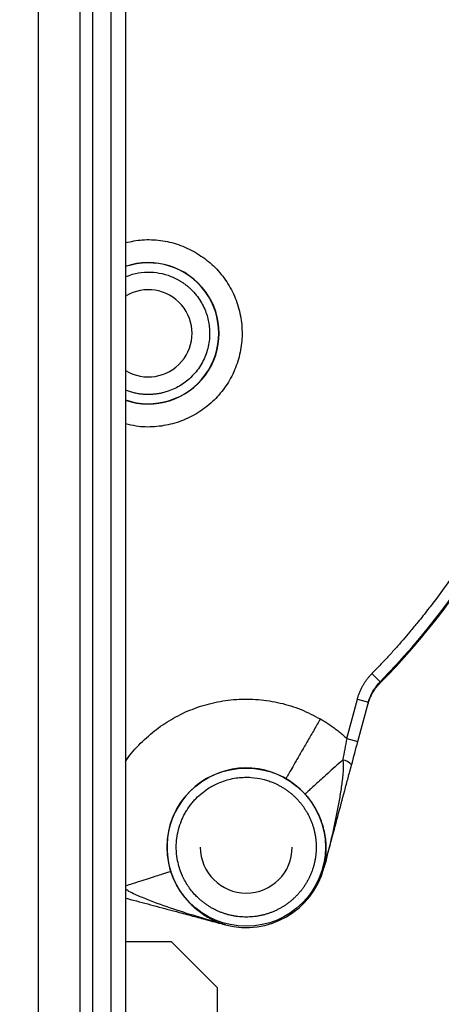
# Model space of a CAD drawing. Header units: inches. Extents: x -41.9 to 31, y -36.4 to 51.2.
# Tile 32 of 56: x 1.5 to 5.1, y -7.2 to 1.2. Entities that reach past the tile are written whole.
import ezdxf

# ---------------------------------------------------------------- set-up
doc = ezdxf.new("R2010")
doc.units = ezdxf.units.IN
doc.header["$MEASUREMENT"] = 0

msp = doc.modelspace()

# ---------------------------------------------------------------- linework, layer by layer
at = {"color": 7, "linetype": 'Continuous', "lineweight": 25}
for p, q in [((1.6162, -35.6299), (1.6162, 11.811)), ((1.9694, 11.811), (1.9694, -35.6299)), ((2.0828, -35.6299), (2.0828, 11.811)), ((2.2398, -35.6299), (2.2398, 11.811)), ((2.3622, 11.811), (2.3622, -35.6299)), ((4.4717, -4.3941), (4.5419, -4.4631)), ((4.5419, -4.4631), (4.538, -4.4793)), ((4.2569, -4.949), (4.3472, -4.6119)), ((4.3472, -4.6119), (4.4423, -4.6374)), ((4.352, -4.9745), (4.4423, -4.6374)), ((4.2569, -4.949), (4.352, -4.9745)), ((4.0612, -6.0598), (4.0612, -6.0598)), ((3.2173, -6.547), (3.2174, -6.547)), ((2.7559, -6.6929), (2.3622, -6.6929)), ((3.1496, -7.0866), (2.7559, -6.6929)), ((3.1496, -10.2362), (3.1496, -7.0866))]:
    msp.add_line(p, q, dxfattribs=at)
msp.add_circle((3.3957, -5.8815), 0.678, dxfattribs=at)
for centre, radius, start, end in [((0, 0), 19.685, 276.8921, 85.64132), ((0, 0), 15.5228, 1.38065, 84.43682), ((0, 0), 15.5118, 1.38163, 84.38777), ((2.5572, -1.4764), 0.374, 238.58365, 121.41635), ((0, 0), 6.3763, 315.37293, 344.62707), ((0, 0), 6.3677, 315.50163, 344.49837), ((4.2111, -5.2418), 0.108, 36.75921, 84.31981), ((3.3957, -5.8815), 0.6788, 42.12581, 197.87419), ((3.3957, -5.8815), 0.3937, 180, 0), ((3.3957, -5.8815), 0.689, 255, 345), ((3.3957, -5.8815), 0.689, 255, 345), ((4.061, -6.0592), 0.000316, 345.16926, 2.73578), ((3.2169, -6.5465), 0.000316, 237.26432, 254.83073)]:
    msp.add_arc(centre, radius, start, end, dxfattribs=at)
at = {"color": 8, "linetype": 'Continuous', "lineweight": 25}
for radius, start, end in [(0.6059, 251.23128, 108.76872), (0.6038, 251.16208, 108.83792)]:
    msp.add_arc((2.5572, -1.4764), radius, start, end, dxfattribs=at)
for points, knots in [([(1.4961, 19.4249), (1.6342, 19.4156), (2.0905, 19.3849), (2.8605, 19.2833), (3.8035, 19.1219), (4.7371, 18.9116), (5.6594, 18.6566), (6.568, 18.3564), (7.4608, 18.012), (8.3356, 17.6242), (9.1904, 17.194), (10.023, 16.7223), (10.8314, 16.2103), (11.6138, 15.6593), (12.3681, 15.0706), (13.0927, 14.4456), (13.7858, 13.7858), (14.4456, 13.0927), (15.0706, 12.3681), (15.6593, 11.6138), (16.2103, 10.8314), (16.7223, 10.023), (17.194, 9.1904), (17.6242, 8.3356), (18.012, 7.4608), (18.3564, 6.568), (18.6565, 5.6594), (18.9118, 4.7371), (19.1214, 3.8035), (19.2852, 2.8607), (19.4016, 1.9109), (19.4746, 0.9566), (19.4837, 0.3189), (19.4882, 0)], [0, 0, 0, 0, 0.014264, 0.047122, 0.07998, 0.112838, 0.145695, 0.178553, 0.211411, 0.244269, 0.277127, 0.309985, 0.342843, 0.3757, 0.408558, 0.441416, 0.474274, 0.507132, 0.53999, 0.572848, 0.605706, 0.638563, 0.671421, 0.704279, 0.737137, 0.769995, 0.802853, 0.835711, 0.868569, 0.901426, 0.934284, 0.967142, 1, 1, 1, 1]), ([(15.5446, 0.374), (15.5414, 0.5401), (15.5326, 0.9971), (15.464, 1.7425), (15.3437, 2.607), (15.173, 3.4631), (14.955, 4.3085), (14.6899, 5.1402), (14.3786, 5.9558), (14.022, 6.7526), (13.6213, 7.5282), (13.1778, 8.2802), (12.6928, 9.006), (12.1678, 9.7035), (11.6046, 10.3705), (11.0049, 11.0049), (10.3705, 11.6046), (9.7035, 12.1678), (9.006, 12.6928), (8.2802, 13.1778), (7.5282, 13.6213), (6.7526, 14.022), (5.9558, 14.3786), (5.1402, 14.6899), (4.3084, 14.9548), (3.4632, 15.1736), (2.6068, 15.3412), (1.9363, 15.4438), (1.5509, 15.474), (1.4554, 15.4814)], [0, 0, 0, 0, 0.022053, 0.060662, 0.099272, 0.137881, 0.176491, 0.2151, 0.25371, 0.292319, 0.330929, 0.369538, 0.408148, 0.446757, 0.485367, 0.523977, 0.562586, 0.601196, 0.639805, 0.678415, 0.717024, 0.755634, 0.794243, 0.832853, 0.871462, 0.910072, 0.948681, 0.987291, 1, 1, 1, 1]), ([(11.4485, -5.2389), (11.4579, -5.2199), (11.583, -4.9665), (11.7833, -4.4574), (12.0441, -3.7134), (12.2528, -2.9518), (12.4145, -2.181), (12.5268, -1.403), (12.5904, -0.62), (12.6047, 0.1678), (12.5692, 0.9563), (12.4841, 1.7407), (12.3505, 2.5159), (12.1687, 3.2805), (11.9394, 4.0333), (11.6629, 4.7717), (11.3405, 5.4918), (10.9742, 6.1895), (10.5661, 6.8616), (10.1168, 7.5072), (9.6271, 8.1253), (9.0992, 8.712), (8.5367, 9.2639), (7.9422, 9.7786), (7.3175, 10.2552), (6.663, 10.6927), (5.9809, 11.0897), (5.2752, 11.443), (4.551, 11.7516), (3.8095, 12.0109), (3.2099, 12.1892), (2.8545, 12.2638), (2.7559, 12.2845)], [0, 0, 0, 0, 0.002843, 0.037835, 0.073125, 0.108403, 0.143481, 0.178536, 0.213592, 0.248615, 0.283968, 0.319214, 0.354213, 0.389229, 0.424389, 0.45953, 0.494739, 0.529977, 0.564976, 0.599965, 0.635239, 0.670503, 0.705588, 0.740691, 0.775737, 0.810739, 0.846052, 0.881344, 0.916361, 0.951374, 0.98651, 1, 1, 1, 1]), ([(11.0925, -5.0729), (11.1132, -5.0283), (11.1795, -4.8853), (11.2852, -4.6359), (11.4354, -4.2586), (11.5919, -3.8171), (11.742, -3.3276), (11.8616, -2.8723), (11.9522, -2.4675), (12.0199, -2.112), (12.0592, -1.8708), (12.0815, -1.7181), (12.0918, -1.6445), (12.1014, -1.573), (12.1103, -1.5036), (12.1185, -1.4363), (12.1451, -1.2079), (12.1807, -0.8148), (12.2056, -0.2531), (12.2041, 0.3765), (12.1773, 0.8431), (12.1497, 1.1446), (12.1424, 1.2194), (12.1346, 1.2942), (12.1263, 1.369), (12.1176, 1.4439), (12.1083, 1.5188), (12.0986, 1.5937), (12.0833, 1.7066), (12.0594, 1.8695), (12.0224, 2.0947), (11.9739, 2.3562), (11.9115, 2.6535), (11.8477, 2.9218), (11.7877, 3.1522), (11.7367, 3.3361), (11.6803, 3.5279), (11.6179, 3.7274), (11.5492, 3.9346), (11.4736, 4.1491), (11.3908, 4.3707), (11.2699, 4.6755), (11.1079, 5.0502), (10.9011, 5.4802), (10.6897, 5.8802), (10.5128, 6.1877), (10.3757, 6.4128), (10.2803, 6.5643), (10.1854, 6.7103), (10.0913, 6.8507), (9.9981, 6.9858), (9.906, 7.1156), (9.7316, 7.3546), (9.4659, 7.6972), (9.0945, 8.1323), (8.7833, 8.4642), (8.544, 8.7035), (8.3837, 8.858), (8.2208, 9.0094), (8.0556, 9.1575), (7.8879, 9.3024), (7.646, 9.504), (7.3165, 9.7624), (6.8839, 10.0732), (6.4694, 10.3436), (6.0821, 10.5753), (5.7455, 10.7622), (5.506, 10.8855), (5.3721, 10.9517), (5.3347, 10.97), (5.297, 10.9883), (5.2592, 11.0065), (5.2212, 11.0247), (5.1831, 11.0427), (5.1406, 11.0626), (5.0824, 11.0896), (4.9967, 11.1288), (4.8757, 11.1826), (4.7106, 11.2537), (4.4975, 11.3413), (4.3099, 11.4137), (4.1685, 11.4659), (4.088, 11.4949), (4.0041, 11.5245), (3.917, 11.5546), (3.8265, 11.585), (3.6243, 11.6512), (3.3229, 11.742), (2.9963, 11.8304), (2.8109, 11.8727), (2.7559, 11.8853)], [0, 0, 0, 0, 0.006817, 0.021882, 0.037589, 0.063178, 0.086857, 0.10863, 0.128502, 0.144417, 0.158861, 0.162401, 0.165841, 0.169179, 0.172416, 0.175553, 0.178589, 0.204319, 0.230319, 0.256593, 0.291672, 0.295142, 0.298617, 0.302095, 0.305579, 0.309066, 0.312558, 0.316054, 0.319555, 0.32836, 0.338915, 0.351219, 0.365274, 0.381081, 0.389485, 0.398312, 0.407562, 0.417235, 0.427332, 0.437852, 0.448795, 0.460162, 0.483367, 0.505435, 0.526363, 0.54615, 0.554663, 0.562946, 0.570999, 0.578821, 0.586413, 0.593774, 0.600906, 0.627472, 0.653928, 0.680273, 0.690593, 0.700895, 0.711181, 0.721448, 0.731699, 0.741931, 0.765151, 0.78979, 0.815846, 0.83382, 0.85241, 0.86928, 0.871203, 0.873133, 0.875068, 0.877009, 0.878957, 0.88091, 0.882869, 0.885462, 0.889821, 0.895947, 0.903839, 0.914774, 0.927924, 0.931734, 0.935696, 0.939809, 0.944075, 0.948492, 0.953061, 0.973604, 0.992174, 1, 1, 1, 1]), ([(18.8426, 8.3369), (18.8669, 8.2817), (18.9102, 8.1831), (18.9858, 8.0065), (19.0945, 7.7457), (19.2805, 7.2771), (19.5051, 6.6566), (19.7339, 5.9427), (19.9424, 5.2038), (20.1338, 4.4101), (20.3011, 3.5614), (20.4384, 2.6673), (20.5395, 1.7311), (20.598, 0.7555), (20.6102, -0.22), (20.5763, -1.1953), (20.4961, -2.1706), (20.3691, -3.1448), (20.1957, -4.113), (19.9767, -5.0701), (19.7137, -6.0119), (19.4072, -6.9385), (19.0572, -7.8498), (18.6637, -8.7457), (18.2267, -9.6253), (17.7474, -10.484), (17.2285, -11.3173), (16.6727, -12.1218), (16.0808, -12.8971), (15.4528, -13.6434), (14.7886, -14.3607), (14.0882, -15.0482), (13.3544, -15.7027), (12.591, -16.3205), (11.8021, -16.8991), (10.9887, -17.4384), (10.1508, -17.9385), (9.2886, -18.3993), (8.4019, -18.8205), (7.4943, -19.1996), (6.5706, -19.5349), (5.6356, -19.8246), (4.6906, -20.0698), (3.7353, -20.2674), (2.9583, -20.3986), (2.4984, -20.4473), (2.3622, -20.4617)], [0, 0, 0, 0, 0.004689, 0.00837, 0.014941, 0.026662, 0.047574, 0.066248, 0.084948, 0.107276, 0.129716, 0.152201, 0.177609, 0.202916, 0.228177, 0.253449, 0.278787, 0.304251, 0.329822, 0.355253, 0.380575, 0.405845, 0.431122, 0.456465, 0.481914, 0.507476, 0.532912, 0.55823, 0.583488, 0.608744, 0.634055, 0.65948, 0.685042, 0.710493, 0.735826, 0.761098, 0.786365, 0.811681, 0.837103, 0.862671, 0.888146, 0.913493, 0.938771, 0.964037, 0.989349, 1, 1, 1, 1]), ([(19.4882, 0), (19.4837, -0.3189), (19.4746, -0.9566), (19.4016, -1.9109), (19.2852, -2.8607), (19.1214, -3.8035), (18.9118, -4.7371), (18.6565, -5.6594), (18.3564, -6.568), (18.012, -7.4608), (17.6242, -8.3356), (17.194, -9.1904), (16.7223, -10.023), (16.2103, -10.8314), (15.6593, -11.6138), (15.0706, -12.3681), (14.4456, -13.0927), (13.7858, -13.7858), (13.0927, -14.4456), (12.3681, -15.0706), (11.6138, -15.6593), (10.8314, -16.2103), (10.023, -16.7223), (9.1904, -17.194), (8.3356, -17.6242), (7.4608, -18.012), (6.568, -18.3564), (5.6594, -18.6564), (4.7372, -18.9121), (3.8033, -19.1199), (3.0108, -19.2634), (2.5281, -19.3194), (2.3622, -19.3386)], [0, 0, 0, 0, 0.033871, 0.067742, 0.101613, 0.135484, 0.169355, 0.203226, 0.237096, 0.270967, 0.304838, 0.338709, 0.37258, 0.406451, 0.440322, 0.474193, 0.508064, 0.541935, 0.575806, 0.609677, 0.643548, 0.677418, 0.711289, 0.74516, 0.779031, 0.812902, 0.846773, 0.880644, 0.914515, 0.948386, 0.982257, 1, 1, 1, 1]), ([(2.3622, -0.6989), (2.4095, -0.6891), (2.5083, -0.6687), (2.6625, -0.6761), (2.8175, -0.71), (2.9115, -0.7575), (2.9585, -0.7812)], [0, 0, 0, 0, 0.234205, 0.48947, 0.744735, 1, 1, 1, 1]), ([(2.9585, -0.7812), (3.0025, -0.81), (3.0906, -0.8677), (3.1979, -0.9849), (3.2818, -1.119), (3.3375, -1.2673), (3.3634, -1.4235), (3.3582, -1.5818), (3.3222, -1.7361), (3.2568, -1.8803), (3.1646, -2.0091), (3.049, -2.1174), (2.9145, -2.2009), (2.7662, -2.257), (2.6102, -2.2817), (2.4728, -2.2807), (2.3921, -2.2592), (2.3622, -2.2512)], [0, 0, 0, 0, 0.068548, 0.137095, 0.205643, 0.27419, 0.342738, 0.411285, 0.479833, 0.548381, 0.616928, 0.685476, 0.754023, 0.822571, 0.891118, 0.959666, 1, 1, 1, 1]), ([(2.3622, -0.9914), (2.3817, -0.9834), (2.433, -0.9622), (2.5228, -0.9495), (2.626, -0.9525), (2.7275, -0.9752), (2.789, -1.0062), (2.8197, -1.0217)], [0, 0, 0, 0, 0.1329073, 0.3496805, 0.5664537, 0.7832268, 1, 1, 1, 1]), ([(2.8197, -1.0217), (2.8268, -1.0259), (2.841, -1.0344), (2.8616, -1.0483), (2.8782, -1.0607), (2.8943, -1.0737), (2.9095, -1.0868), (2.9245, -1.101), (2.9479, -1.1249), (2.9782, -1.1606), (3.013, -1.2132), (3.0488, -1.2849), (3.0717, -1.3603), (3.0818, -1.4367), (3.0835, -1.5181), (3.0668, -1.6228), (3.0162, -1.7421), (2.9501, -1.8294), (2.887, -1.8865), (2.8201, -1.9339), (2.7595, -1.9629), (2.7085, -1.9793), (2.6859, -1.9856), (2.6568, -1.9923), (2.6211, -1.998), (2.5824, -2.0013), (2.5446, -2.0017), (2.5068, -1.9995), (2.4694, -1.9945), (2.4325, -1.9868), (2.3966, -1.9769), (2.3736, -1.9682), (2.3622, -1.9639)], [0, 0, 0, 0, 0.01579, 0.03158, 0.04737, 0.055319, 0.070999, 0.085633, 0.09475, 0.13476, 0.17477, 0.21478, 0.287391, 0.323751, 0.361385, 0.442597, 0.523808, 0.606157, 0.649242, 0.68579, 0.762273, 0.775988, 0.787992, 0.806992, 0.832985, 0.857001, 0.881016, 0.905031, 0.929046, 0.953061, 0.976803, 1, 1, 1, 1]), ([(2.3622, -5.1487), (2.3698, -5.1367), (2.4103, -5.0727), (2.5045, -4.9734), (2.6405, -4.8557), (2.7906, -4.7611), (2.9526, -4.6875), (3.1271, -4.6363), (3.3116, -4.6103), (3.5004, -4.6117), (3.6869, -4.6415), (3.8663, -4.6964), (3.976, -4.7538), (4.0303, -4.7822)], [0, 0, 0, 0, 0.0227351, 0.1212217, 0.2170777, 0.310419, 0.4041345, 0.5010827, 0.6005753, 0.7012847, 0.8021286, 0.9020367, 1, 1, 1, 1]), ([(2.7496, -6.0898), (2.7479, -6.0904), (2.7445, -6.0915), (2.7228, -6.0985), (2.6878, -6.1098), (2.6382, -6.1258), (2.5757, -6.1459), (2.5023, -6.1696), (2.4304, -6.1928), (2.3817, -6.2085), (2.3622, -6.2148)], [0, 0, 0, 0, 0.119344, 0.244683, 0.374876, 0.508449, 0.643671, 0.778676, 0.911619, 1, 1, 1, 1]), ([(2.3622, -11.4709), (2.3876, -11.4653), (2.5891, -11.421), (2.9515, -11.3123), (3.4394, -11.1484), (3.8464, -10.9856), (4.1966, -10.8292), (4.5118, -10.6755), (4.8355, -10.5044), (5.1534, -10.324), (5.4521, -10.143), (5.8107, -9.9117), (6.2254, -9.6214), (6.6894, -9.262), (7.1272, -8.8879), (7.4908, -8.5462), (7.7955, -8.2374), (8.0485, -7.9644), (8.2944, -7.6815), (8.526, -7.3972), (8.7954, -7.0456), (9.0822, -6.633), (9.2958, -6.3042), (9.3905, -6.1374), (9.3959, -6.128)], [0, 0, 0, 0, 0.008494, 0.067518, 0.12377, 0.177216, 0.211345, 0.249793, 0.292561, 0.33186, 0.370259, 0.407752, 0.472739, 0.537512, 0.602034, 0.6637, 0.703263, 0.74638, 0.787675, 0.828234, 0.868792, 0.935645, 0.996351, 1, 1, 1, 1]), ([(2.3622, -11.5924), (2.3866, -11.5871), (2.5846, -11.544), (2.9514, -11.4364), (3.4599, -11.2684), (3.9585, -11.0705), (4.4441, -10.8473), (4.9167, -10.6008), (5.3773, -10.3355), (5.8766, -10.019), (6.4073, -9.6441), (6.9608, -9.2034), (7.4864, -8.7333), (7.9821, -8.2357), (8.4469, -7.7119), (8.8784, -7.1614), (9.2375, -6.6525), (9.4369, -6.3182), (9.5168, -6.1843)], [0, 0, 0, 0, 0.008058, 0.065295, 0.123171, 0.180971, 0.238643, 0.296143, 0.353705, 0.411159, 0.488239, 0.565146, 0.641837, 0.718597, 0.795062, 0.871491, 0.948542, 1, 1, 1, 1]), ([(3.2167, -6.5468), (3.0689, -6.5044), (2.8436, -6.4398), (2.5867, -6.3484), (2.4603, -6.2939), (2.3971, -6.266), (2.3717, -6.248), (2.3622, -6.2412)], [0, 0, 0, 0, 0.507436, 0.773349, 0.897053, 0.961666, 1, 1, 1, 1]), ([(9.8347, -6.3326), (9.7958, -6.3979), (9.6327, -6.6715), (9.3058, -7.1311), (8.8541, -7.7086), (8.3618, -8.258), (7.8358, -8.7772), (7.2779, -9.2624), (6.6917, -9.7109), (6.0766, -10.1227), (5.4338, -10.4961), (4.7646, -10.8287), (4.0752, -11.1178), (3.3681, -11.3575), (2.7963, -11.5196), (2.457, -11.5842), (2.3622, -11.6022)], [0, 0, 0, 0, 0.024603, 0.103001, 0.181699, 0.26072, 0.339918, 0.418615, 0.497163, 0.575454, 0.654357, 0.733413, 0.812505, 0.891038, 0.969539, 1, 1, 1, 1]), ([(9.9615, -6.3917), (9.9535, -6.4053), (9.8191, -6.636), (9.5196, -7.0622), (9.0605, -7.666), (8.5567, -8.24), (8.0166, -8.7832), (7.4422, -9.2904), (6.8377, -9.759), (6.2034, -10.1884), (5.5944, -10.5451), (5.0198, -10.8385), (4.4887, -11.0769), (3.9472, -11.2881), (3.3971, -11.4702), (2.869, -11.6188), (2.5212, -11.6924), (2.3622, -11.726)], [0, 0, 0, 0, 0.005013, 0.085081, 0.165222, 0.245745, 0.32672, 0.407151, 0.487198, 0.5672, 0.647507, 0.708164, 0.768942, 0.829314, 0.889436, 0.94947, 1, 1, 1, 1]), ([(2.3622, -11.8562), (2.5513, -11.8204), (2.9428, -11.7462), (3.5279, -11.5944), (4.1181, -11.4107), (4.699, -11.1953), (5.2701, -10.9488), (5.8283, -10.6723), (6.3701, -10.3673), (6.8932, -10.0358), (7.3974, -9.678), (7.8829, -9.2941), (8.3492, -8.8839), (8.7952, -8.4482), (9.218, -7.9884), (9.6181, -7.5082), (9.8627, -7.1711), (9.9851, -7.0024)], [0, 0, 0, 0, 0.062267, 0.12889, 0.195476, 0.262208, 0.32927, 0.396659, 0.463668, 0.530378, 0.596972, 0.663631, 0.730538, 0.797871, 0.865265, 0.93258, 1, 1, 1, 1])]:
    msp.add_open_spline(points, degree=3, knots=knots, dxfattribs=at)
at = {"color": 7, "linetype": 'Continuous', "lineweight": 25}
for points, knots in [([(6.0412, -1.6756), (6.0368, -1.6914), (6.0279, -1.7231), (6.0142, -1.7705), (6, -1.8179), (5.9855, -1.8651), (5.9707, -1.9121), (5.9554, -1.9591), (5.9398, -2.0059), (5.9078, -2.0994), (5.8571, -2.2386), (5.8011, -2.3786), (5.7494, -2.5004), (5.6957, -2.6217), (5.5898, -2.8441), (5.4643, -3.0783), (5.328, -3.3061), (5.1845, -3.5294), (5.0571, -3.7082), (4.9361, -3.8656), (4.8728, -3.9452), (4.8019, -4.0311), (4.7378, -4.1062), (4.6745, -4.1781), (4.6081, -4.2512), (4.5406, -4.3233), (4.4947, -4.3705), (4.4717, -4.3941)], [0, 0, 0, 0, 0.0155634, 0.0311267, 0.04669, 0.0622533, 0.0778166, 0.0933799, 0.1089432, 0.1245065, 0.1867561, 0.2490049, 0.2671411, 0.3117929, 0.3745143, 0.4999995, 0.562786, 0.6255074, 0.7509926, 0.7701861, 0.8132764, 0.8471442, 0.8754978, 0.9066235, 0.9377491, 0.9688746, 1, 1, 1, 1]), ([(4.3472, -4.6119), (4.3485, -4.6073), (4.351, -4.5982), (4.3553, -4.5847), (4.3599, -4.5714), (4.3649, -4.5582), (4.3703, -4.5451), (4.376, -4.5322), (4.3822, -4.5195), (4.3887, -4.5069), (4.3973, -4.4913), (4.4085, -4.4728), (4.4227, -4.4519), (4.438, -4.4318), (4.4542, -4.4124), (4.4659, -4.4002), (4.4717, -4.3941)], [0, 0, 0, 0, 0.055955, 0.111752, 0.167438, 0.223059, 0.27866, 0.334288, 0.38999, 0.445811, 0.501797, 0.601679, 0.701176, 0.800553, 0.900073, 1, 1, 1, 1]), ([(4.4423, -4.6374), (4.4467, -4.6209), (4.4522, -4.6048), (4.4651, -4.5734), (4.4726, -4.5581), (4.4978, -4.5142), (4.518, -4.4874), (4.5419, -4.4631)], [0, 0, 0, 0, 0.25, 0.25, 0.5, 0.5, 1, 1, 1, 1]), ([(4.538, -4.4793), (4.5376, -4.4797), (4.5368, -4.4806), (4.5355, -4.4819), (4.5341, -4.4833), (4.5325, -4.4849), (4.5309, -4.4866), (4.5292, -4.4884), (4.5272, -4.4906), (4.5249, -4.493), (4.5227, -4.4954), (4.5199, -4.4986), (4.5165, -4.5025), (4.5128, -4.5069), (4.5099, -4.5105), (4.5077, -4.5133), (4.5062, -4.5151), (4.5001, -4.523), (4.4903, -4.5367), (4.477, -4.5579), (4.4655, -4.5792), (4.4561, -4.5997), (4.4489, -4.6182), (4.4433, -4.6345), (4.4402, -4.6455), (4.4387, -4.6508)], [0, 0, 0, 0, 0.007523, 0.015949, 0.025392, 0.035932, 0.047628, 0.060522, 0.074414, 0.094633, 0.113367, 0.126364, 0.161714, 0.191315, 0.215148, 0.233202, 0.245465, 0.251932, 0.386992, 0.502288, 0.63196, 0.75029, 0.837771, 0.920994, 1, 1, 1, 1]), ([(4.0303, -4.7822), (4.0131, -4.8121), (3.9952, -4.8431), (3.959, -4.9058), (3.9407, -4.9375), (3.9047, -4.9998), (3.887, -5.0304), (3.8535, -5.0884), (3.8377, -5.1158), (3.809, -5.1656), (3.7961, -5.1879), (3.7739, -5.2263), (3.7646, -5.2424), (3.7499, -5.2679), (3.7445, -5.2773), (3.7372, -5.2899), (3.7354, -5.2931), (3.7351, -5.2936)], [0, 0, 0, 0, 0.125, 0.125, 0.25, 0.25, 0.375, 0.375, 0.5, 0.5, 0.625, 0.625, 0.75, 0.75, 0.875, 0.875, 1, 1, 1, 1]), ([(4.0303, -4.7822), (4.0366, -4.7859), (4.0491, -4.7932), (4.0676, -4.8045), (4.0859, -4.8162), (4.104, -4.8281), (4.1219, -4.8403), (4.1395, -4.8529), (4.157, -4.8657), (4.1742, -4.8788), (4.1912, -4.8923), (4.2079, -4.906), (4.2245, -4.92), (4.2408, -4.9344), (4.2515, -4.9441), (4.2569, -4.949)], [0, 0, 0, 0, 0.0771358, 0.1541535, 0.2310757, 0.3079248, 0.3847232, 0.4614937, 0.5382587, 0.615041, 0.6918631, 0.7687476, 0.845717, 0.9227937, 1, 1, 1, 1]), ([(4.2218, -5.1343), (4.1997, -5.1543), (4.1776, -5.1743), (4.1345, -5.2133), (4.1134, -5.2324), (4.0731, -5.2688), (4.0539, -5.2862), (4.0184, -5.3183), (4.002, -5.3331), (3.9727, -5.3596), (3.9598, -5.3713), (3.9377, -5.3912), (3.9286, -5.3995), (3.9141, -5.4127), (3.9087, -5.4175), (3.9014, -5.4241), (3.8995, -5.4258), (3.8992, -5.4261)], [0, 0, 0, 0, 0.125, 0.125, 0.25, 0.25, 0.375, 0.375, 0.5, 0.5, 0.625, 0.625, 0.75, 0.75, 0.875, 0.875, 1, 1, 1, 1]), ([(4.2218, -5.1343), (4.2231, -5.1382), (4.2237, -5.1416), (4.2248, -5.148), (4.2252, -5.151), (4.2261, -5.1599), (4.2263, -5.1655), (4.2268, -5.1821), (4.2266, -5.1927), (4.2255, -5.2239), (4.2239, -5.2441), (4.2182, -5.3039), (4.213, -5.3428), (4.2016, -5.4201), (4.1952, -5.4584), (4.1816, -5.5347), (4.1743, -5.5726), (4.1516, -5.686), (4.135, -5.7611), (4.0998, -5.9106), (4.081, -5.985), (4.0613, -6.0591)], [0, 0, 0, 0, 0.007813, 0.007813, 0.015625, 0.015625, 0.03125, 0.03125, 0.0625, 0.0625, 0.125, 0.125, 0.25, 0.25, 0.375, 0.375, 0.5, 0.5, 0.75, 0.75, 1, 1, 1, 1]), ([(4.0613, -6.0592), (4.1008, -5.9119), (4.1403, -5.7646), (4.1994, -5.5438), (4.2191, -5.4702), (4.2487, -5.3601), (4.2585, -5.3234), (4.2732, -5.2684), (4.2781, -5.2501), (4.2855, -5.2227), (4.2879, -5.2136), (4.2928, -5.1954), (4.2952, -5.1862), (4.2977, -5.1772)], [0, 0, 0, 0, 0.5, 0.5, 0.75, 0.75, 0.875, 0.875, 0.9375, 0.9375, 0.96875, 0.96875, 1, 1, 1, 1]), ([(3.0961, -6.4004), (3.092, -6.398), (3.0838, -6.3932), (3.0718, -6.3857), (3.06, -6.3779), (3.0483, -6.3699), (3.0369, -6.3615), (3.0255, -6.3528), (3.0108, -6.341), (2.9894, -6.3225), (2.9468, -6.281), (2.8929, -6.2134), (2.8391, -6.1134), (2.8081, -6.0132), (2.7976, -5.9331), (2.7956, -5.8684), (2.7997, -5.8046), (2.8147, -5.728), (2.8356, -5.6655), (2.8575, -5.617), (2.8817, -5.5715), (2.9098, -5.5292), (2.941, -5.4906), (2.974, -5.4545), (3.0189, -5.4136), (3.0676, -5.379), (3.1081, -5.3554), (3.1486, -5.3347), (3.1996, -5.314), (3.2619, -5.2962), (3.3126, -5.2874), (3.3523, -5.2836), (3.3902, -5.2817), (3.4526, -5.2831), (3.5191, -5.2935), (3.5791, -5.3105), (3.6106, -5.3218), (3.6367, -5.3327), (3.6576, -5.3423), (3.6783, -5.3529), (3.6907, -5.3599), (3.6953, -5.3625)], [0, 0, 0, 0, 0.007533, 0.015066, 0.022599, 0.030132, 0.037666, 0.045199, 0.052893, 0.067737, 0.090386, 0.147593, 0.204801, 0.270659, 0.313487, 0.333229, 0.373864, 0.415043, 0.457399, 0.478613, 0.499907, 0.539496, 0.559257, 0.579092, 0.617495, 0.655886, 0.674039, 0.692131, 0.72835, 0.761745, 0.795128, 0.810269, 0.825374, 0.8556, 0.909619, 0.932214, 0.95481, 0.962997, 0.977349, 0.991523, 1, 1, 1, 1]), ([(3.6953, -5.3625), (3.6994, -5.3649), (3.7076, -5.3697), (3.7197, -5.3773), (3.7316, -5.3852), (3.7433, -5.3933), (3.7548, -5.4017), (3.7661, -5.4104), (3.7772, -5.4194), (3.7881, -5.4286), (3.7988, -5.438), (3.8092, -5.4477), (3.8194, -5.4577), (3.8294, -5.4679), (3.8391, -5.4784), (3.8486, -5.489), (3.8578, -5.4999), (3.8667, -5.511), (3.8754, -5.5223), (3.8838, -5.5339), (3.892, -5.5456), (3.8998, -5.5575), (3.9074, -5.5696), (3.9147, -5.5818), (3.9216, -5.5943), (3.9283, -5.6069), (3.9347, -5.6196), (3.9408, -5.6325), (3.9466, -5.6456), (3.952, -5.6587), (3.9572, -5.672), (3.962, -5.6855), (3.9665, -5.699), (3.9707, -5.7126), (3.9745, -5.7264), (3.9781, -5.7402), (3.9813, -5.7541), (3.9841, -5.7681), (3.9867, -5.7821), (3.9889, -5.7962), (3.9907, -5.8103), (3.9922, -5.8245), (3.9934, -5.8387), (3.9943, -5.853), (3.9948, -5.8672), (3.995, -5.8815), (3.9948, -5.8957), (3.9943, -5.91), (3.9934, -5.9242), (3.9922, -5.9384), (3.9907, -5.9526), (3.9889, -5.9668), (3.9867, -5.9809), (3.9841, -5.9949), (3.9813, -6.0089), (3.9781, -6.0228), (3.9745, -6.0366), (3.9707, -6.0503), (3.9665, -6.0639), (3.962, -6.0775), (3.9572, -6.0909), (3.952, -6.1042), (3.9466, -6.1174), (3.9408, -6.1304), (3.9347, -6.1433), (3.9283, -6.1561), (3.9216, -6.1687), (3.9123, -6.1853), (3.9, -6.2056), (3.884, -6.2292), (3.8669, -6.252), (3.8487, -6.274), (3.8295, -6.2951), (3.8093, -6.3153), (3.7882, -6.3345), (3.7662, -6.3527), (3.7434, -6.3698), (3.7198, -6.3858), (3.6954, -6.4006), (3.6704, -6.4143), (3.6447, -6.4268), (3.6185, -6.438), (3.5917, -6.448), (3.5646, -6.4566), (3.537, -6.464), (3.5091, -6.4701), (3.481, -6.4748), (3.4527, -6.4782), (3.4242, -6.4802), (3.3957, -6.4809), (3.3671, -6.4802), (3.3387, -6.4782), (3.3104, -6.4748), (3.2822, -6.4701), (3.2543, -6.464), (3.2268, -6.4566), (3.1996, -6.448), (3.1729, -6.438), (3.1467, -6.4267), (3.121, -6.4143), (3.1044, -6.4051), (3.0961, -6.4004)], [0, 0, 0, 0, 0.007576, 0.015152, 0.022728, 0.030304, 0.03788, 0.045456, 0.053032, 0.060608, 0.068184, 0.07576, 0.083336, 0.090912, 0.098488, 0.106064, 0.11364, 0.121216, 0.128792, 0.136368, 0.143944, 0.151521, 0.159097, 0.166673, 0.174249, 0.181825, 0.189401, 0.196977, 0.204553, 0.212129, 0.219705, 0.227281, 0.234857, 0.242433, 0.250009, 0.257585, 0.265161, 0.272737, 0.280313, 0.287889, 0.295465, 0.303041, 0.310617, 0.318193, 0.325769, 0.333345, 0.340921, 0.348497, 0.356073, 0.363649, 0.371225, 0.378801, 0.386377, 0.393953, 0.401529, 0.409105, 0.416681, 0.424257, 0.431833, 0.439409, 0.446986, 0.454562, 0.462138, 0.469714, 0.47729, 0.484866, 0.492442, 0.500018, 0.515169, 0.53032, 0.545471, 0.560622, 0.575773, 0.590924, 0.606075, 0.621226, 0.636377, 0.651527, 0.666678, 0.681829, 0.69698, 0.712131, 0.727282, 0.742433, 0.757584, 0.772735, 0.787886, 0.803037, 0.818188, 0.833339, 0.84849, 0.863641, 0.878792, 0.893943, 0.909094, 0.924245, 0.939396, 0.954547, 0.969698, 0.984849, 1, 1, 1, 1]), ([(4.0808, -5.8815), (4.0806, -5.8762), (4.0804, -5.8658), (4.0795, -5.8503), (4.0783, -5.8351), (4.0769, -5.8201), (4.0751, -5.8055), (4.073, -5.7911), (4.0708, -5.7771), (4.0653, -5.7475), (4.0548, -5.7038), (4.0382, -5.6544), (4.0228, -5.6169), (4.0097, -5.5886), (3.9948, -5.5599), (3.9801, -5.5346), (3.9671, -5.5141), (3.9564, -5.4981), (3.9454, -5.4827), (3.9341, -5.4678), (3.9227, -5.4534), (3.9111, -5.4395), (3.9031, -5.4306), (3.8992, -5.4261)], [0, 0, 0, 0, 0.038382, 0.075825, 0.11233, 0.1479, 0.182539, 0.216248, 0.249032, 0.280893, 0.421727, 0.547018, 0.606995, 0.663667, 0.726532, 0.786191, 0.819752, 0.852127, 0.883415, 0.913723, 0.943169, 0.971882, 1, 1, 1, 1]), ([(8.8751, -5.8851), (8.8667, -5.8986), (8.7363, -6.1095), (8.448, -6.4941), (8.0102, -7.0337), (7.5334, -7.541), (7.0245, -8.0177), (6.4839, -8.4612), (5.9166, -8.8677), (5.3251, -9.2354), (4.7123, -9.5641), (4.0764, -9.8505), (3.5543, -10.0547), (3.2398, -10.1474), (3.1496, -10.1741)], [0, 0, 0, 0, 0.006534, 0.101938, 0.197206, 0.292254, 0.387904, 0.483704, 0.579535, 0.674655, 0.769882, 0.865219, 0.961331, 1, 1, 1, 1]), ([(4.0613, -6.0591), (4.0625, -6.0541), (4.0648, -6.0443), (4.0678, -6.0299), (4.0704, -6.0164), (4.0725, -6.0038), (4.0742, -5.9921), (4.0756, -5.9813), (4.0777, -5.9639), (4.0797, -5.9402), (4.081, -5.9103), (4.0809, -5.8908), (4.0808, -5.8815)], [0, 0, 0, 0, 0.088378, 0.171306, 0.248786, 0.320822, 0.387416, 0.448571, 0.504288, 0.682032, 0.847261, 1, 1, 1, 1]), ([(3.0977, -10.2881), (3.2927, -10.226), (3.6897, -10.0994), (4.2726, -9.8642), (4.8478, -9.5947), (5.4061, -9.2909), (5.9479, -8.9534), (6.4723, -8.5817), (6.976, -8.1774), (7.455, -7.7429), (7.9072, -7.2809), (8.33, -6.7906), (8.6817, -6.3381), (8.8779, -6.0397), (8.9551, -5.9224)], [0, 0, 0, 0, 0.082344, 0.167651, 0.25272, 0.337841, 0.423307, 0.509451, 0.596361, 0.683057, 0.769609, 0.856321, 0.943502, 1, 1, 1, 1]), ([(2.7496, -6.0898), (2.7506, -6.0929), (2.7527, -6.0992), (2.7559, -6.1086), (2.7593, -6.118), (2.7629, -6.1274), (2.7666, -6.1369), (2.7705, -6.1464), (2.7745, -6.1559), (2.7788, -6.1654), (2.7832, -6.175), (2.7878, -6.1846), (2.7926, -6.1941), (2.7976, -6.2037), (2.806, -6.2193), (2.8184, -6.2407), (2.8355, -6.2674), (2.8542, -6.294), (2.8738, -6.3192), (2.8943, -6.3431), (2.9149, -6.3652), (2.9365, -6.3864), (2.9581, -6.4059), (2.9803, -6.4243), (3.003, -6.4417), (3.0274, -6.4588), (3.0444, -6.4694), (3.0531, -6.4748)], [0, 0, 0, 0, 0.015525, 0.031213, 0.047088, 0.063174, 0.079495, 0.096072, 0.112927, 0.130079, 0.147548, 0.165351, 0.183506, 0.202028, 0.220932, 0.275909, 0.33446, 0.396815, 0.463164, 0.525514, 0.591461, 0.655972, 0.72425, 0.787317, 0.854283, 0.925171, 1, 1, 1, 1]), ([(2.3622, -6.3178), (2.3851, -6.324), (2.4398, -6.3386), (2.5277, -6.3622), (2.6254, -6.3884), (2.7237, -6.4147), (2.8328, -6.4439), (2.9483, -6.4749), (3.08, -6.5102), (3.168, -6.5338), (3.2168, -6.5468)], [0, 0, 0, 0, 0.0812065, 0.1938054, 0.3088896, 0.4243437, 0.5385212, 0.6914765, 0.8291514, 1, 1, 1, 1]), ([(3.0531, -6.4748), (3.0571, -6.4771), (3.0651, -6.4819), (3.0775, -6.4889), (3.0905, -6.4959), (3.104, -6.5028), (3.1181, -6.5096), (3.1352, -6.5173), (3.1558, -6.526), (3.1771, -6.534), (3.1977, -6.541), (3.21, -6.5447), (3.2167, -6.5468)], [0, 0, 0, 0, 0.074811, 0.152741, 0.233794, 0.317973, 0.405281, 0.495721, 0.63094, 0.782775, 0.880616, 1, 1, 1, 1])]:
    msp.add_open_spline(points, degree=3, knots=knots, dxfattribs=at)
for points in [[(4.2569, -4.949), (4.2446, -5.0109), (4.2329, -5.0725), (4.2218, -5.1343)], [(4.2977, -5.1772), (4.3155, -5.1105), (4.3336, -5.043), (4.352, -4.9745)], [(4.0612, -6.0598), (4.0612, -6.0596), (4.0613, -6.0594), (4.0613, -6.0591)], [(4.0612, -6.0598), (4.0612, -6.0596), (4.0613, -6.0594), (4.0613, -6.0592)], [(3.2167, -6.5468), (3.2169, -6.5468), (3.2171, -6.5469), (3.2174, -6.547)], [(3.2168, -6.5468), (3.217, -6.5469), (3.2172, -6.5469), (3.2173, -6.547)]]:
    msp.add_open_spline(points, degree=3, dxfattribs=at)

doc.saveas('drawing.dxf')
